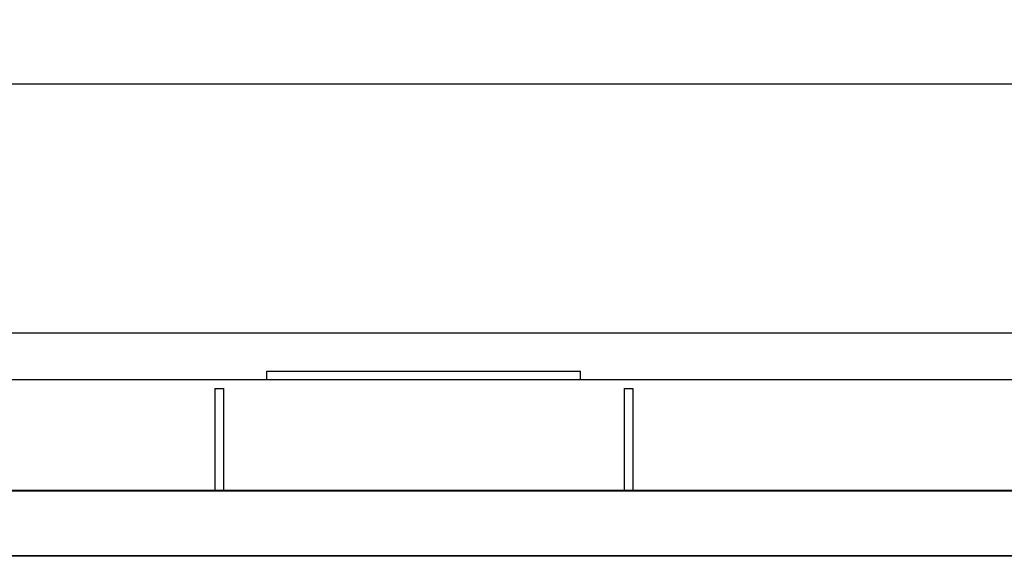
# Model space of a CAD drawing. Header units: millimetres. Extents: x 0 to 1189, y 0 to 841.
# Tile 101 of 166: x 876 to 943, y 347 to 384. Entities that reach past the tile are written whole.
import ezdxf
from ezdxf.enums import TextEntityAlignment as Align

# ---------------------------------------------------------------- set-up
doc = ezdxf.new("R2010")
doc.units = ezdxf.units.MM
doc.header["$LTSCALE"] = 65.395
doc.layers.get('0').update_dxf_attribs({"linetype": 'CONTINUOUS'})
for name, color, linetype in [('1997_000000_TLKGS_MARKETING_ABL1270', 7, 'CONTINUOUS'), ('1997_030000_TLKGS_V_ABL1275', 7, 'CONTINUOUS'), ('1997_700000_TLKGS_V_ABL1296', 7, 'CONTINUOUS'), ('1997_727000_11_SIMPLE1_B_ABL1297', 7, 'CONTINUOUS'), ('1997_727000_11_SIMPLE1_T1_B_PBL1298', 7, 'CONTINUOUS'), ('9M32C_GENSET_KPL_GRUNDRAHMEN_ABL1264', 7, 'CONTINUOUS'), ('9M32C_GENSET_KPL_GRUNDRAHMEN_T1_PBL1265', 7, 'CONTINUOUS'), ('oben_22_VBL1263', 7, 'CONTINUOUS')]:
    doc.layers.add(name, color=color, linetype=linetype)
doc.styles.get("Standard").update_dxf_attribs({"font": 'txt', "width": 0.6})
doc.dimstyles.new('DIMSTYLE_1', dxfattribs={"dimtxt": 3.5, "dimasz": 3.5, "dimexe": 1.8, "dimexo": 0, "dimgap": 0.875, "dimtad": 1, "dimdec": 0, "dimlfac": 25, "dimdsep": 46, "dimtxsty": 'Standard', "dimblk": '_FILLED', "dimblk1": '_FILLED', "dimblk2": '_FILLED', "dimcen": 0.09, "dimadec": 0, "dimazin": 0, "dimtp": 2, "dimtm": 2, "dimtfac": 1, "dimtdec": 0, "dimtofl": 0, "dimtmove": 0, "dimatfit": 3, "dimldrblk": '_FILLED', "dimfxl": 1, "dimtolj": 1, "dimarcsym": 0})

# ---------------------------------------------------------------- blocks, each defined once
blk = doc.blocks.new('_FILLED')
at = {"color": 0, "linetype": 'ByBlock'}
blk.add_solid([(0, 0), (-1, 0.167), (-1, -0.167)], dxfattribs=at)
blk = doc.blocks.new('*D14')
at = {"color": 2, "linetype": 'Continuous'}
for p, q in [((642.768, 357.555), (642.768, 381.695)), ((1099.547, 327.435), (1099.547, 381.695)), ((642.768, 379.895), (871.158, 379.895)), ((1099.547, 379.895), (871.158, 379.895))]:
    blk.add_line(p, q, dxfattribs=at)
at = {"color": 2, "linetype": 'Continuous', "xscale": 3.5, "yscale": 3.5, "zscale": 3.5, "rotation": 180}
blk.add_blockref('_FILLED', (642.768, 379.895), dxfattribs=at)
at = {"color": 2, "linetype": 'Continuous', "xscale": 3.5, "yscale": 3.5, "zscale": 3.5}
blk.add_blockref('_FILLED', (1099.547, 379.895), dxfattribs=at)
at = {"color": 2, "linetype": 'Continuous', "width": 0.561905}
blk.add_text('11419', height=3.5, dxfattribs=at).set_placement((871.158, 380.77), align=Align.CENTER)
blk = doc.blocks.new('9M32C_GENSET_KPL_GRUNDRAHMEN_T1_PBL1265', base_point=(836.989, 316.955))
at = {"layer": '9M32C_GENSET_KPL_GRUNDRAHMEN_T1_PBL1265', "color": 7, "linetype": 'Continuous'}
for p, q in [((985.968, 362.755), (829.368, 362.755)), ((892.568, 359.555), (892.568, 360.155)), ((892.568, 360.155), (914.168, 360.155)), ((914.168, 359.555), (914.168, 360.155)), ((961.234, 359.555), (868.034, 359.555)), ((888.968, 358.955), (888.968, 351.942)), ((888.968, 358.955), (889.568, 358.955)), ((889.568, 358.955), (889.568, 351.942)), ((917.168, 358.955), (917.168, 351.942)), ((917.168, 358.955), (917.768, 358.955)), ((917.768, 358.955), (917.768, 351.942))]:
    blk.add_line(p, q, dxfattribs=at)
blk = doc.blocks.new('9M32C_GENSET_KPL_GRUNDRAHMEN_ABL1264', base_point=(836.989, 316.955))
at = {"layer": '9M32C_GENSET_KPL_GRUNDRAHMEN_T1_PBL1265'}
blk.add_blockref('9M32C_GENSET_KPL_GRUNDRAHMEN_T1_PBL1265', (836.989, 316.955), dxfattribs=at)
blk = doc.blocks.new('1997_727000_11_SIMPLE1_T1_B_PBL1298', base_point=(941.483, 340.845))
at = {"layer": '1997_727000_11_SIMPLE1_T1_B_PBL1298', "color": 7, "linetype": 'Continuous'}
for p, q in [((1010.245, 351.942), (814.208, 351.942)), ((1010.245, 351.898), (814.208, 351.898)), ((1010.245, 347.408), (814.208, 347.408))]:
    blk.add_line(p, q, dxfattribs=at)
at = {"layer": '1997_727000_11_SIMPLE1_T1_B_PBL1298', "color": 9, "linetype": 'Continuous'}
blk.add_line((1010.245, 347.448), (814.208, 347.448), dxfattribs=at)
blk = doc.blocks.new('1997_727000_11_SIMPLE1_B_ABL1297', base_point=(941.483, 340.845))
at = {"layer": '1997_727000_11_SIMPLE1_T1_B_PBL1298'}
blk.add_blockref('1997_727000_11_SIMPLE1_T1_B_PBL1298', (941.483, 340.845), dxfattribs=at)
blk = doc.blocks.new('1997_700000_TLKGS_V_ABL1296', base_point=(941.483, 340.845))
at = {"layer": '1997_727000_11_SIMPLE1_B_ABL1297'}
blk.add_blockref('1997_727000_11_SIMPLE1_B_ABL1297', (941.483, 340.845), dxfattribs=at)
blk = doc.blocks.new('1997_030000_TLKGS_V_ABL1275', base_point=(936.508, 319.044))
at = {"layer": '1997_700000_TLKGS_V_ABL1296'}
blk.add_blockref('1997_700000_TLKGS_V_ABL1296', (941.483, 340.845), dxfattribs=at)
blk = doc.blocks.new('1997_000000_TLKGS_MARKETING_ABL1270', base_point=(949.168, 319.044))
at = {"layer": '1997_030000_TLKGS_V_ABL1275'}
blk.add_blockref('1997_030000_TLKGS_V_ABL1275', (936.508, 319.044), dxfattribs=at)
blk = doc.blocks.new('OBEN_22_VBL1263', base_point=(870.156, 316.393))
at = {"layer": '1997_000000_TLKGS_MARKETING_ABL1270'}
blk.add_blockref('1997_000000_TLKGS_MARKETING_ABL1270', (949.168, 319.044), dxfattribs=at)
at = {"layer": '9M32C_GENSET_KPL_GRUNDRAHMEN_ABL1264'}
blk.add_blockref('9M32C_GENSET_KPL_GRUNDRAHMEN_ABL1264', (836.989, 316.955), dxfattribs=at)

msp = doc.modelspace()

# ---------------------------------------------------------------- block references
at = {"layer": 'oben_22_VBL1263'}
msp.add_blockref('OBEN_22_VBL1263', (870.1557, 316.3929), dxfattribs=at)

# ---------------------------------------------------------------- dimensions: what is measured, and where the dimension line sits
at = {"color": 2, "linetype": 'Continuous'}
dim = msp.add_linear_dim(base=(642.76822, 379.89468), p1=(1099.54739, 327.43527), p2=(642.76822, 357.55527), angle=180, dimstyle='DIMSTYLE_1', dxfattribs=at)
dim.commit()
dim.dimension.update_dxf_attribs({"geometry": '*D14', "text_midpoint": (870.82446, 379.89468), "dimtype": 160})

doc.saveas('drawing.dxf')
